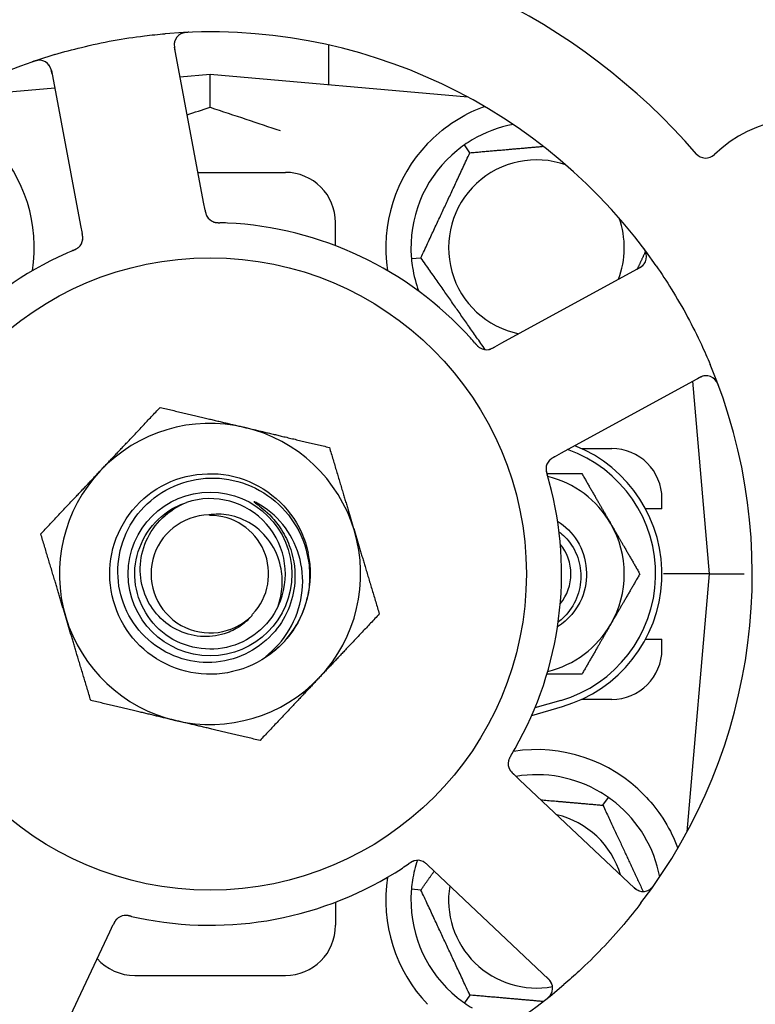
# Model space of a CAD drawing. Header units: inches. Extents: x 24 to 1128, y -69 to 748.
# Tile 52 of 256: x 115.74 to 117.57, y 243.56 to 246.01. Entities that reach past the tile are written whole.
import ezdxf

# ---------------------------------------------------------------- set-up
doc = ezdxf.new("R2010")
doc.units = ezdxf.units.IN
doc.header["$LTSCALE"] = 32
doc.header["$MEASUREMENT"] = 0
doc.layers.add('Dimension (ANSI)', color=7, linetype='Continuous', lineweight=25)
doc.layers.add('Visible (ANSI)', color=7, linetype='Continuous', lineweight=30)
doc.styles.add('Note Text (ANSI)', font='tahoma.ttf')
doc.dimstyles.new('SB Fraction-16 (ANSI)', dxfattribs={"dimscale": 32, "dimtxt": 0.125, "dimasz": 0.098425, "dimexe": 0.125, "dimexo": 0.0625, "dimgap": 0.031496, "dimtad": 0, "dimtih": 1, "dimtoh": 1, "dimdec": 4, "dimrnd": 1e-08, "dimzin": 0, "dimdsep": 46, "dimlunit": 5, "dimtxsty": 'Note Text (ANSI)', "dimcen": 0.09, "dimdle": 0.393701, "dimclrd": 256, "dimclre": 256, "dimclrt": 256, "dimadec": 0, "dimazin": 3, "dimtfac": 0.96, "dimtofl": 0, "dimtmove": 0, "dimatfit": 3, "dimfxl": 1, "dimfrac": 2, "dimtolj": 1, "dimtzin": 12, "dimlwd": -1, "dimlwe": -1, "dimarcsym": 0})

# ---------------------------------------------------------------- blocks, each defined once
blk = doc.blocks.new('*D15')
at = {"layer": 'Defpoints', "color": 0, "transparency": 16777216}
for p in [(159.2904, 460.4837), (67.9568, 170.772), (125.1654, 170.772)]:
    blk.add_point(p, dxfattribs=at)
at = {"layer": 'Dimension (ANSI)', "transparency": 16777216}
for p, q in [((157.2904, 460.4837), (63.9568, 460.4837)), ((67.9568, 457.3341), (67.9568, 323.1609)), ((67.9568, 173.9216), (67.9568, 316.0948)), ((123.1654, 170.772), (63.9568, 170.772))]:
    blk.add_line(p, q, dxfattribs=at)
for points in [[(67.4319, 457.3341), (68.4817, 457.3341), (67.9568, 460.4837)], [(67.4319, 173.9216), (68.4817, 173.9216), (67.9568, 170.772)]]:
    blk.add_solid(points, dxfattribs=at)
at = {"layer": 'Dimension (ANSI)', "transparency": 16777216, "insert": (55.7701, 322.153), "char_height": 4, "attachment_point": 1, "style": 'Note Text (ANSI)'}
blk.add_mtext('\\A1;289 11/16', dxfattribs=at)

msp = doc.modelspace()

# ---------------------------------------------------------------- linework, layer by layer
at = {"layer": 'Visible (ANSI)'}
for p, q in [((116.20001, 245.55967), (116.12716, 245.94587)), ((116.51111, 245.95158), (116.51111, 245.85214)), ((115.82106, 245.88812), (115.89391, 245.50193)), ((116.21611, 245.87795), (116.14121, 245.8714)), ((116.21611, 245.79648), (116.21611, 245.87795)), ((116.85809, 245.82178), (116.21611, 245.87795)), ((115.82936, 245.84412), (115.57412, 245.82178)), ((116.86303, 245.68317), (116.84937, 245.70269)), ((116.18595, 245.6342), (116.40361, 245.6342)), ((116.2037, 245.54015), (116.20001, 245.55967)), ((115.89391, 245.50193), (115.8976, 245.48237)), ((116.52861, 245.45149), (116.52861, 245.5092)), ((116.7173, 245.41947), (116.74103, 245.42154)), ((117.28658, 245.3974), (116.9418, 245.20877)), ((116.9418, 245.20877), (116.92434, 245.19922)), ((117.09131, 244.9355), (117.43609, 245.12413)), ((117.45986, 244.6342), (117.41787, 245.11416)), ((117.07388, 244.92596), (117.09131, 244.9355)), ((117.14056, 244.9467), (117.21611, 244.9467)), ((117.34111, 244.7967), (117.34111, 244.8217)), ((117.34111, 244.7967), (117.30027, 244.7967)), ((117.45986, 244.6342), (117.34528, 244.6342)), ((117.40369, 243.99222), (117.45986, 244.6342)), ((117.45986, 244.6342), (117.54585, 244.6342)), ((117.30027, 244.4717), (117.34111, 244.4717)), ((117.34111, 244.4467), (117.34111, 244.4717)), ((117.08923, 244.3192), (117.02496, 244.30045)), ((117.21611, 244.3217), (117.14056, 244.3217)), ((117.01704, 244.28187), (117.09361, 244.3042)), ((116.98681, 244.12158), (116.97233, 244.13523)), ((117.27275, 243.85196), (116.98681, 244.12158)), ((117.19419, 244.05817), (117.20785, 244.07769)), ((117.40398, 243.99545), (117.40544, 243.99545)), ((116.75865, 243.90857), (116.77311, 243.89494)), ((116.77311, 243.89494), (117.05905, 243.62532)), ((116.74103, 243.84686), (116.7173, 243.84894)), ((116.52861, 243.81691), (116.52861, 243.7592)), ((115.96673, 243.74281), (115.97524, 243.7608)), ((115.79868, 243.38755), (115.96673, 243.74281)), ((116.02861, 243.6342), (116.40361, 243.6342)), ((116.86303, 243.58523), (116.84937, 243.56572))]:
    msp.add_line(p, q, dxfattribs=at)
for radius in [0.7875, 0.20385]:
    msp.add_circle((116.21611, 244.6342), radius, dxfattribs=at)
for centre, radius, start, end in [((116.21611, 244.6342), 1.6, 40.81714, 88.5497), ((116.21611, 244.6342), 1.35, 34.62287, 94.74397), ((116.15786, 245.95166), 0.03125, 92.53135, 190.68342), ((116.21611, 244.6342), 1.35, 106.62287, 166.74397), ((115.79035, 245.88233), 0.03125, 10.68342, 108.83549), ((117.69653, 245.44415), 0.325, 283.56477, 133.80207), ((117.02861, 245.4467), 0.3125, 100.71622, 120.84193), ((115.40361, 245.4467), 0.375, 351.21293, 43.75453), ((117.02861, 245.4467), 0.375, 136.24547, 188.78707), ((117.02861, 245.4467), 0.3125, 129.15807, 180.84193), ((117.02861, 245.4467), 0.21875, 70.34111, 258.47873), ((117.44994, 245.70127), 0.03125, 220.85452, 313.80207), ((116.40361, 245.5092), 0.125, 0, 90), ((116.23548, 245.54024), 0.03125, 208.67765, 250.13682), ((117.02861, 245.4467), 0.21875, 338.88811, 19.65889), ((116.21611, 244.6342), 0.875, 42.19111, 87.17573), ((115.86796, 245.47091), 0.03125, 311.46904, 353.46837), ((117.27158, 245.42482), 0.03125, 298.68342, 36.83549), ((116.21611, 244.6342), 0.875, 114.19111, 159.17573), ((117.02861, 245.4467), 0.3125, 189.15807, 200.27972), ((116.90428, 245.22387), 0.03125, 239.46904, 281.46837), ((116.21611, 244.6342), 1.35, 322.62287, 22.74397), ((117.45109, 245.09671), 0.03125, 20.53135, 118.68342), ((116.21611, 244.6342), 0.375, 76.68342, 136.68342), ((116.21611, 244.6342), 0.375, 16.68342, 76.68342), ((116.99736, 244.6342), 0.34375, 286.2602, 68.3076), ((116.99736, 244.6342), 0.32812, 286.2602, 70.60541), ((117.21611, 244.8217), 0.125, 0, 90), ((117.08379, 244.89576), 0.03125, 136.67765, 178.13682), ((116.21611, 244.6342), 0.375, 136.68342, 196.68342), ((116.99736, 244.6342), 0.25, 30, 76.26096), ((116.21611, 244.6342), 0.875, 330.19111, 15.17573), ((116.21611, 244.6342), 0.1875, 334.71096, 108.15663), ((116.21611, 244.6342), 0.14696, 91.25861, 315.29572), ((116.21611, 244.6342), 0.14583, 316.55117, 90.00317), ((116.99736, 244.6342), 0.25, 330, 30), ((116.21611, 244.6342), 0.375, 316.68342, 16.68342), ((116.99736, 244.6342), 0.11727, 320.56429, 39.43571), ((116.21611, 244.6342), 0.25, 319.96044, 12.10596), ((116.21611, 244.6342), 0.375, 196.68342, 256.68342), ((116.99736, 244.6342), 0.25, 283.73904, 330), ((116.21611, 244.6342), 0.25, 316.19222, 319.96044), ((117.21611, 244.4467), 0.125, 270, 0), ((116.21611, 244.6342), 0.375, 256.68342, 316.68342), ((117.02861, 243.8217), 0.375, 44.27762, 98.78707), ((116.98957, 244.16192), 0.03125, 167.46904, 209.46837), ((117.02861, 243.8217), 0.3125, 59.15807, 99.35248), ((117.02861, 243.8217), 0.3125, 10.71622, 50.84193), ((117.02861, 243.8217), 0.21875, 16.71618, 76.65066), ((117.02861, 243.8217), 0.3125, 161.46237, 170.84193), ((116.733, 243.88981), 0.03125, 64.67765, 106.13682), ((116.21611, 244.6342), 0.875, 258.19111, 303.17573), ((117.02861, 243.8217), 0.375, 171.21293, 223.75453), ((117.02861, 243.8217), 0.21875, 170.57954, 280.53406), ((117.29419, 243.8747), 0.03125, 226.68342, 324.83549), ((117.02861, 243.8217), 0.3125, 179.15807, 230.84193), ((116.00596, 243.75265), 0.03125, 95.46904, 137.46837), ((116.40361, 243.7592), 0.125, 270, 0), ((117.44389, 243.47653), 0.325, 211.56477, 61.80207), ((116.02861, 243.7592), 0.125, 221.64189, 270), ((117.03761, 243.60259), 0.03125, 308.53135, 46.68342), ((116.21611, 244.6342), 1.35, 250.62287, 310.74397)]:
    msp.add_arc(centre, radius, start, end, dxfattribs=at)
for points, knots in [([(115.82991, 245.92778), (115.85188, 245.93434), (115.87388, 245.9403), (115.92195, 245.95204), (115.94837, 245.95766), (116.00095, 245.96721), (116.02678, 245.97111), (116.06986, 245.97637), (116.08712, 245.97814), (116.10446, 245.97958)], [-0.73118965, -0.73118965, -0.73118965, -0.73118965, -0.55244576, -0.55244576, -0.34137939, -0.34137939, -0.13566771, -0.13566771, 0, 0, 0, 0]), ([(116.16355, 245.98318), (116.16292, 245.98315), (116.1623, 245.98313), (116.16062, 245.98305), (116.15955, 245.98299), (116.15756, 245.98283), (116.15664, 245.98275), (116.15429, 245.98247), (116.15283, 245.98225), (116.15033, 245.98176), (116.14923, 245.98149), (116.14737, 245.98096), (116.14659, 245.9807), (116.14503, 245.98012), (116.1443, 245.9798), (116.14349, 245.97941), (116.14332, 245.97932), (116.14318, 245.97925)], [0, 0, 0, 0, 0.005149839, 0.005149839, 0.013554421, 0.013554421, 0.020527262, 0.020527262, 0.031641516, 0.031641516, 0.041623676, 0.041623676, 0.051235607, 0.051235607, 0.06373445, 0.06373445, 0.067355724, 0.067355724, 0.067355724, 0.067355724]), ([(116.12816, 245.96138), (116.12808, 245.9611), (116.12797, 245.96075), (116.12752, 245.95901), (116.12719, 245.95729), (116.1269, 245.95413), (116.12686, 245.95261), (116.127, 245.94874), (116.12724, 245.9463), (116.12778, 245.94278), (116.12795, 245.94175), (116.12831, 245.93977), (116.12849, 245.93883), (116.12866, 245.93789)], [0.058736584, 0.058736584, 0.058736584, 0.058736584, 0.064782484, 0.064782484, 0.086145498, 0.086145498, 0.103238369, 0.103238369, 0.123434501, 0.123434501, 0.131598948, 0.131598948, 0.13893919, 0.13893919, 0.13893919, 0.13893919]), ([(115.79412, 245.91335), (115.79384, 245.91338), (115.79348, 245.91341), (115.79228, 245.91349), (115.79135, 245.91351), (115.78925, 245.91344), (115.78799, 245.91333), (115.78582, 245.913), (115.78513, 245.91288), (115.7834, 245.91253), (115.78233, 245.91228), (115.78007, 245.9117), (115.77886, 245.91135), (115.77698, 245.91076), (115.77628, 245.91053), (115.7749, 245.91007), (115.77423, 245.90984), (115.77355, 245.9096)], [0.051298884, 0.051298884, 0.051298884, 0.051298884, 0.057269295, 0.057269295, 0.069785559, 0.069785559, 0.08363266, 0.08363266, 0.08945843, 0.08945843, 0.097820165, 0.097820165, 0.107290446, 0.107290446, 0.113094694, 0.113094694, 0.118968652, 0.118968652, 0.118968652, 0.118968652]), ([(115.82256, 245.88016), (115.82238, 245.88108), (115.82221, 245.88202), (115.82149, 245.88563), (115.82088, 245.88829), (115.81958, 245.89265), (115.8189, 245.89447), (115.81758, 245.89739), (115.81689, 245.89866), (115.81567, 245.90058), (115.81518, 245.90128), (115.81463, 245.902), (115.81451, 245.90214), (115.81441, 245.90227)], [0, 0, 0, 0, 0.007248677, 0.007248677, 0.028564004, 0.028564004, 0.047482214, 0.047482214, 0.065361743, 0.065361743, 0.076705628, 0.076705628, 0.079955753, 0.079955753, 0.079955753, 0.079955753]), ([(116.75774, 245.70604), (116.77558, 245.72467), (116.79616, 245.7421), (116.8391, 245.77135), (116.86148, 245.78311), (116.88725, 245.79409), (116.89322, 245.79642), (116.89919, 245.7986)], [0.51551539, 0.51551539, 0.51551539, 0.51551539, 0.71204276, 0.71204276, 0.91166133, 0.91166133, 0.96773016, 0.96773016, 0.96773016, 0.96773016]), ([(116.2037, 245.54014), (116.2038, 245.53963), (116.20389, 245.5391), (116.20409, 245.53809), (116.20418, 245.53759), (116.2044, 245.53648), (116.20453, 245.53586), (116.20499, 245.53368), (116.20534, 245.5323), (116.20596, 245.53015), (116.20628, 245.52922), (116.20693, 245.52759), (116.20724, 245.52688), (116.2078, 245.52574), (116.20807, 245.52524), (116.20822, 245.52495), (116.20825, 245.52492), (116.20825, 245.52492), (116.20825, 245.52492), (116.20825, 245.52492)], [0, 0, 0, 0, 0.004355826, 0.004355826, 0.008687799, 0.008687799, 0.014307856, 0.014307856, 0.029588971, 0.029588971, 0.043844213, 0.043844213, 0.054171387, 0.054171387, 0.06195455, 0.06195455, 0.063871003, 0.063871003, 0.063878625, 0.063878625, 0.063878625, 0.063878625]), ([(116.20371, 245.5401), (116.20376, 245.53981), (116.20382, 245.53952), (116.20412, 245.53791), (116.20438, 245.53656), (116.205, 245.53376), (116.20538, 245.53228), (116.20616, 245.5297), (116.20658, 245.52855), (116.20745, 245.52645), (116.20795, 245.52548), (116.20839, 245.52467), (116.20845, 245.52456), (116.20851, 245.52446)], [0, 0, 0, 0, 0.002309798, 0.002309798, 0.012623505, 0.012623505, 0.02433842, 0.02433842, 0.035397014, 0.035397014, 0.047442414, 0.047442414, 0.049661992, 0.049661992, 0.049661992, 0.049661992]), ([(116.22415, 245.51112), (116.22437, 245.51104), (116.22466, 245.51093), (116.22549, 245.51065), (116.2261, 245.51047), (116.2274, 245.51013), (116.22809, 245.50997), (116.22948, 245.50971), (116.23016, 245.5096), (116.23182, 245.50937), (116.23285, 245.50926), (116.23437, 245.50914), (116.23482, 245.50911), (116.23648, 245.509), (116.23773, 245.50895), (116.23934, 245.5089), (116.23974, 245.50888), (116.24032, 245.50887), (116.2405, 245.50886), (116.24067, 245.50886)], [0.044252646, 0.044252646, 0.044252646, 0.044252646, 0.05067159, 0.05067159, 0.061250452, 0.061250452, 0.07105005, 0.07105005, 0.078610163, 0.078610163, 0.087196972, 0.087196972, 0.090753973, 0.090753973, 0.100050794, 0.100050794, 0.103147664, 0.103147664, 0.104517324, 0.104517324, 0.104517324, 0.104517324]), ([(116.2245, 245.51098), (116.2245, 245.51098), (116.22453, 245.51097), (116.22466, 245.51092), (116.22479, 245.51088), (116.22522, 245.51073), (116.22556, 245.51062), (116.22674, 245.51026), (116.22765, 245.51003), (116.22961, 245.50964), (116.23065, 245.50948), (116.23308, 245.5092), (116.23453, 245.50909), (116.23735, 245.50895), (116.23874, 245.50891), (116.24029, 245.50887), (116.24048, 245.50886), (116.24067, 245.50886)], [0.030853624, 0.030853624, 0.030853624, 0.030853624, 0.032941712, 0.032941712, 0.036385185, 0.036385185, 0.042347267, 0.042347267, 0.055267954, 0.055267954, 0.065838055, 0.065838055, 0.077516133, 0.077516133, 0.087897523, 0.087897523, 0.089364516, 0.089364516, 0.089364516, 0.089364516]), ([(115.89884, 245.46609), (115.89885, 245.46618), (115.89887, 245.46628), (115.89891, 245.46658), (115.89893, 245.4668), (115.89904, 245.4678), (115.89911, 245.46874), (115.89914, 245.471), (115.89908, 245.47243), (115.89879, 245.47534), (115.89858, 245.47684), (115.89822, 245.47899), (115.8981, 245.47967), (115.89792, 245.48067), (115.89786, 245.48101), (115.89773, 245.48168), (115.89767, 245.482), (115.89761, 245.48233)], [0.038929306, 0.038929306, 0.038929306, 0.038929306, 0.040726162, 0.040726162, 0.043941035, 0.043941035, 0.054249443, 0.054249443, 0.066768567, 0.066768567, 0.078206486, 0.078206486, 0.083402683, 0.083402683, 0.086046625, 0.086046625, 0.088630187, 0.088630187, 0.088630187, 0.088630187]), ([(115.89896, 245.46689), (115.89896, 245.46689), (115.89896, 245.4669), (115.89896, 245.46697), (115.89899, 245.46719), (115.89907, 245.46788), (115.89911, 245.46842), (115.89917, 245.46964), (115.89918, 245.4703), (115.89917, 245.47116), (115.89916, 245.47137), (115.89909, 245.47296), (115.89891, 245.47478), (115.89845, 245.4777), (115.89831, 245.47856), (115.89806, 245.47992), (115.89797, 245.48039), (115.8978, 245.48134), (115.8977, 245.48184), (115.89761, 245.48233)], [0.028019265, 0.028019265, 0.028019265, 0.028019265, 0.028672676, 0.028672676, 0.033062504, 0.033062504, 0.040781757, 0.040781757, 0.051074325, 0.051074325, 0.054504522, 0.054504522, 0.075062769, 0.075062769, 0.083066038, 0.083066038, 0.087153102, 0.087153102, 0.091266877, 0.091266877, 0.091266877, 0.091266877]), ([(115.87451, 245.43977), (115.87407, 245.43958), (115.8736, 245.43938), (115.87309, 245.43916), (115.86859, 245.43724), (115.86246, 245.43457), (115.85755, 245.43236)], [0.48080563, 0.48080563, 0.48080563, 0.48080563, 0.5329828, 0.5329828, 0.5329828, 1, 1, 1, 1]), ([(115.87454, 245.43978), (115.87482, 245.4399), (115.87509, 245.44001), (115.87584, 245.44033), (115.87631, 245.44053), (115.87776, 245.44116), (115.87876, 245.44161), (115.88082, 245.44258), (115.8819, 245.44312), (115.88398, 245.44423), (115.88494, 245.44481), (115.88679, 245.44602), (115.88759, 245.44662), (115.88855, 245.44741), (115.88881, 245.44763), (115.889, 245.4478)], [0.001596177, 0.001596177, 0.001596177, 0.001596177, 0.00393777, 0.00393777, 0.007842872, 0.007842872, 0.016055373, 0.016055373, 0.025513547, 0.025513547, 0.037191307, 0.037191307, 0.054193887, 0.054193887, 0.061558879, 0.061558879, 0.061558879, 0.061558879]), ([(115.87454, 245.43978), (115.87504, 245.43999), (115.87555, 245.44021), (115.87655, 245.44063), (115.87705, 245.44085), (115.87871, 245.44157), (115.87988, 245.4421), (115.88174, 245.44301), (115.8825, 245.4434), (115.8842, 245.44433), (115.88507, 245.44485), (115.88657, 245.44585), (115.88723, 245.44633), (115.88823, 245.44713), (115.88864, 245.44748), (115.88888, 245.44769), (115.88891, 245.44772), (115.88892, 245.44773), (115.88892, 245.44773), (115.88892, 245.44773)], [0, 0, 0, 0, 0.004180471, 0.004180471, 0.008305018, 0.008305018, 0.018114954, 0.018114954, 0.025612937, 0.025612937, 0.036850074, 0.036850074, 0.047489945, 0.047489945, 0.056089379, 0.056089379, 0.058286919, 0.058286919, 0.058652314, 0.058652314, 0.058652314, 0.058652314]), ([(117.30225, 245.43081), (117.30219, 245.43109), (117.30211, 245.43144), (117.30182, 245.43261), (117.30155, 245.4335), (117.30083, 245.43547), (117.30033, 245.43664), (117.29935, 245.4386), (117.29902, 245.43922), (117.29816, 245.44076), (117.29759, 245.4417), (117.29634, 245.44367), (117.29563, 245.44471), (117.29449, 245.44632), (117.29406, 245.44691), (117.29319, 245.44808), (117.29276, 245.44864), (117.29233, 245.44922)], [0.051298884, 0.051298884, 0.051298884, 0.051298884, 0.057269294, 0.057269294, 0.069785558, 0.069785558, 0.083632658, 0.083632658, 0.089458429, 0.089458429, 0.097820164, 0.097820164, 0.107290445, 0.107290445, 0.113094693, 0.113094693, 0.118968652, 0.118968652, 0.118968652, 0.118968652]), ([(117.27947, 245.39351), (117.2803, 245.39396), (117.28113, 245.39442), (117.28435, 245.39622), (117.28668, 245.39762), (117.29043, 245.40021), (117.29195, 245.40142), (117.29432, 245.40357), (117.29531, 245.40462), (117.29677, 245.40637), (117.29728, 245.40706), (117.29779, 245.4078), (117.29789, 245.40796), (117.29799, 245.4081)], [0, 0, 0, 0, 0.007248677, 0.007248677, 0.028564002, 0.028564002, 0.047482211, 0.047482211, 0.06536174, 0.06536174, 0.076705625, 0.076705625, 0.079955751, 0.079955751, 0.079955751, 0.079955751]), ([(117.32704, 245.40123), (117.34006, 245.38237), (117.35253, 245.36329), (117.37861, 245.32109), (117.39218, 245.2976), (117.41718, 245.25111), (117.42857, 245.22841), (117.44688, 245.18921), (117.45416, 245.17277), (117.46113, 245.15613)], [-0.73117437, -0.73117437, -0.73117437, -0.73117437, -0.55243049, -0.55243049, -0.34047291, -0.34047291, -0.14064238, -0.14064238, 0, 0, 0, 0]), ([(116.87668, 245.20802), (116.87637, 245.20838), (116.87604, 245.20876), (116.87568, 245.20918), (116.87246, 245.21287), (116.86802, 245.21787), (116.8644, 245.22186)], [0.48080563, 0.48080563, 0.48080563, 0.48080563, 0.5329828, 0.5329828, 0.5329828, 1, 1, 1, 1]), ([(116.87671, 245.20799), (116.87691, 245.20776), (116.8771, 245.20754), (116.87763, 245.20693), (116.87797, 245.20654), (116.87902, 245.20535), (116.87975, 245.20454), (116.88131, 245.20288), (116.88215, 245.20203), (116.88386, 245.20039), (116.88471, 245.19966), (116.88643, 245.19826), (116.88725, 245.19769), (116.88829, 245.19702), (116.88859, 245.19685), (116.88881, 245.19672)], [0.001596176, 0.001596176, 0.001596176, 0.001596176, 0.003937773, 0.003937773, 0.007842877, 0.007842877, 0.016055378, 0.016055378, 0.025513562, 0.025513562, 0.037191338, 0.037191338, 0.0541939, 0.0541939, 0.061558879, 0.061558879, 0.061558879, 0.061558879]), ([(116.87671, 245.20799), (116.87707, 245.20758), (116.87743, 245.20716), (116.87814, 245.20634), (116.8785, 245.20593), (116.87971, 245.20457), (116.88056, 245.20363), (116.882, 245.20214), (116.88261, 245.20154), (116.88402, 245.2002), (116.88479, 245.19954), (116.8862, 245.19842), (116.88686, 245.19795), (116.88793, 245.19724), (116.88839, 245.19696), (116.88866, 245.1968), (116.8887, 245.19678), (116.88871, 245.19677), (116.88871, 245.19677), (116.88871, 245.19677)], [0, 0, 0, 0, 0.004180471, 0.004180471, 0.008305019, 0.008305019, 0.018114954, 0.018114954, 0.025612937, 0.025612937, 0.036850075, 0.036850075, 0.047489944, 0.047489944, 0.05608938, 0.05608938, 0.05828692, 0.05828692, 0.058652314, 0.058652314, 0.058652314, 0.058652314]), ([(116.90924, 245.19301), (116.90933, 245.19303), (116.90943, 245.19304), (116.90973, 245.1931), (116.90995, 245.19314), (116.91093, 245.19335), (116.91184, 245.19358), (116.91401, 245.19425), (116.91535, 245.19475), (116.91803, 245.19591), (116.91938, 245.19658), (116.92132, 245.19758), (116.92192, 245.1979), (116.92283, 245.19839), (116.92313, 245.19856), (116.92372, 245.19888), (116.92401, 245.19904), (116.92431, 245.1992)], [0.038929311, 0.038929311, 0.038929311, 0.038929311, 0.040726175, 0.040726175, 0.043941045, 0.043941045, 0.054249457, 0.054249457, 0.066768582, 0.066768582, 0.078206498, 0.078206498, 0.083402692, 0.083402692, 0.086046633, 0.086046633, 0.088630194, 0.088630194, 0.088630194, 0.088630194]), ([(116.91004, 245.19315), (116.91004, 245.19315), (116.91004, 245.19315), (116.91011, 245.19316), (116.91034, 245.1932), (116.91101, 245.19335), (116.91154, 245.19347), (116.91272, 245.19379), (116.91335, 245.19399), (116.91416, 245.19427), (116.91436, 245.19434), (116.91586, 245.19489), (116.91753, 245.19563), (116.92016, 245.19696), (116.92093, 245.19737), (116.92215, 245.19802), (116.92257, 245.19825), (116.92342, 245.19872), (116.92387, 245.19896), (116.92431, 245.1992)], [0.028019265, 0.028019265, 0.028019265, 0.028019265, 0.028672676, 0.028672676, 0.033062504, 0.033062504, 0.040781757, 0.040781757, 0.051074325, 0.051074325, 0.054504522, 0.054504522, 0.07506277, 0.07506277, 0.083066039, 0.083066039, 0.087153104, 0.087153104, 0.091266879, 0.091266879, 0.091266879, 0.091266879]), ([(117.45116, 245.12796), (117.45086, 245.12796), (117.45049, 245.12795), (117.4487, 245.12785), (117.44696, 245.12762), (117.44387, 245.12692), (117.44241, 245.1265), (117.43877, 245.12517), (117.43653, 245.12418), (117.43335, 245.12258), (117.43242, 245.1221), (117.43065, 245.12115), (117.42981, 245.12069), (117.42897, 245.12023)], [0.058736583, 0.058736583, 0.058736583, 0.058736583, 0.064782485, 0.064782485, 0.086145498, 0.086145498, 0.103238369, 0.103238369, 0.1234345, 0.1234345, 0.131598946, 0.131598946, 0.138939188, 0.138939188, 0.138939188, 0.138939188]), ([(117.48282, 245.10105), (117.4826, 245.10164), (117.48239, 245.10222), (117.4818, 245.10379), (117.48141, 245.10479), (117.48064, 245.10663), (117.48027, 245.10748), (117.47928, 245.10964), (117.47862, 245.11095), (117.47738, 245.11318), (117.47679, 245.11414), (117.47572, 245.11574), (117.47522, 245.11641), (117.47419, 245.11771), (117.47366, 245.11831), (117.47303, 245.11896), (117.4729, 245.11909), (117.47279, 245.11921)], [0, 0, 0, 0, 0.005149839, 0.005149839, 0.013554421, 0.013554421, 0.020527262, 0.020527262, 0.031641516, 0.031641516, 0.041623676, 0.041623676, 0.051235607, 0.051235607, 0.06373445, 0.06373445, 0.067355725, 0.067355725, 0.067355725, 0.067355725]), ([(117.07384, 244.92594), (117.07358, 244.92579), (117.07332, 244.92565), (117.07188, 244.92486), (117.07068, 244.9242), (117.0682, 244.92274), (117.06692, 244.92193), (117.0647, 244.92038), (117.06374, 244.91963), (117.06202, 244.91815), (117.06124, 244.91738), (117.06061, 244.91671), (117.06052, 244.91662), (117.06044, 244.91653)], [0, 0, 0, 0, 0.002309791, 0.002309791, 0.012623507, 0.012623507, 0.024338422, 0.024338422, 0.035397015, 0.035397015, 0.047442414, 0.047442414, 0.049661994, 0.049661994, 0.049661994, 0.049661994]), ([(117.07388, 244.92596), (117.07341, 244.9257), (117.07295, 244.92545), (117.07204, 244.92495), (117.0716, 244.92471), (117.07061, 244.92415), (117.07006, 244.92384), (117.06813, 244.92273), (117.06692, 244.92197), (117.06507, 244.92071), (117.06429, 244.92013), (117.06293, 244.91901), (117.06236, 244.91849), (117.06144, 244.91761), (117.06105, 244.9172), (117.06083, 244.91696), (117.0608, 244.91693), (117.0608, 244.91693), (117.0608, 244.91693), (117.0608, 244.91693)], [0, 0, 0, 0, 0.004355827, 0.004355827, 0.008687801, 0.008687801, 0.014307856, 0.014307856, 0.029588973, 0.029588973, 0.043844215, 0.043844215, 0.054171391, 0.054171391, 0.061954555, 0.061954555, 0.063871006, 0.063871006, 0.063878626, 0.063878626, 0.063878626, 0.063878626]), ([(116.39653, 244.46114), (116.34793, 244.41048), (116.27722, 244.38182), (116.20706, 244.38437), (116.13693, 244.3869), (116.06849, 244.42058), (116.02369, 244.47459), (115.9789, 244.52859), (115.95845, 244.60205), (115.9689, 244.67142), (115.97958, 244.74241), (116.02251, 244.8079), (116.08334, 244.84603), (116.14354, 244.88376), (116.22022, 244.89407), (116.28825, 244.87357), (116.3562, 244.85309), (116.41437, 244.80222), (116.44372, 244.7376), (116.45114, 244.72128), (116.45668, 244.70415), (116.46036, 244.68662)], [5.2445607, 5.2445607, 5.2445607, 5.2445607, 6.086966, 6.086966, 6.086966, 6.9291128, 6.9291128, 6.9291128, 7.7710085, 7.7710085, 7.7710085, 8.6324711, 8.6324711, 8.6324711, 9.4850832, 9.4850832, 9.4850832, 10.3367446, 10.3367446, 10.3367446, 10.5518672, 10.5518672, 10.5518672, 10.5518672]), ([(116.42735, 244.62142), (116.42657, 244.59793), (116.42189, 244.57474), (116.40509, 244.53063), (116.39302, 244.51003), (116.35978, 244.47015), (116.33764, 244.45225), (116.28751, 244.42574), (116.25995, 244.4175), (116.20292, 244.41196), (116.17399, 244.41483), (116.11857, 244.43153), (116.09263, 244.44531), (116.04725, 244.48219), (116.0283, 244.50501), (116.00004, 244.55688), (115.99109, 244.58547), (115.98457, 244.64478), (115.98718, 244.67492), (116.00384, 244.73282), (116.01784, 244.75999), (116.0556, 244.80768), (116.07909, 244.82769), (116.13266, 244.85776), (116.16227, 244.86744), (116.22382, 244.87499), (116.25519, 244.87268), (116.31557, 244.85613), (116.34398, 244.84195), (116.39402, 244.80335), (116.41511, 244.77922), (116.44704, 244.724), (116.45748, 244.69338), (116.46178, 244.66163)], [-3.5801326, -3.5801326, -3.5801326, -3.5801326, -3.4004535, -3.4004535, -3.2191752, -3.2191752, -3.0035583, -3.0035583, -2.7857358, -2.7857358, -2.5657084, -2.5657084, -2.3434763, -2.3434763, -2.1190401, -2.1190401, -1.8924003, -1.8924003, -1.6635571, -1.6635571, -1.4325112, -1.4325112, -1.1992628, -1.1992628, -0.9638125, -0.9638125, -0.7261606, -0.7261606, -0.4863077, -0.4863077, -0.244254, -0.244254, 0, 0, 0, 0]), ([(117.05257, 244.89716), (117.05257, 244.89716), (117.05257, 244.89713), (117.05257, 244.89699), (117.05256, 244.89685), (117.05255, 244.8964), (117.05255, 244.89604), (117.05257, 244.89481), (117.05263, 244.89387), (117.05288, 244.89188), (117.05304, 244.89085), (117.05353, 244.88845), (117.05387, 244.88704), (117.05461, 244.88431), (117.055, 244.88298), (117.05544, 244.88149), (117.05549, 244.88131), (117.05555, 244.88112)], [0.030853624, 0.030853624, 0.030853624, 0.030853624, 0.032941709, 0.032941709, 0.03638518, 0.03638518, 0.042347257, 0.042347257, 0.055267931, 0.055267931, 0.065838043, 0.065838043, 0.077516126, 0.077516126, 0.087897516, 0.087897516, 0.089364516, 0.089364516, 0.089364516, 0.089364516]), ([(117.05259, 244.89753), (117.05258, 244.8973), (117.05257, 244.897), (117.05256, 244.89612), (117.05258, 244.89548), (117.05265, 244.89414), (117.05272, 244.89343), (117.0529, 244.89203), (117.053, 244.89135), (117.0533, 244.8897), (117.05351, 244.88869), (117.05387, 244.88721), (117.05398, 244.88676), (117.05439, 244.88515), (117.05472, 244.88395), (117.05517, 244.8824), (117.05528, 244.88201), (117.05545, 244.88146), (117.0555, 244.88129), (117.05555, 244.88112)], [0.044252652, 0.044252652, 0.044252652, 0.044252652, 0.050671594, 0.050671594, 0.061250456, 0.061250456, 0.071050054, 0.071050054, 0.078610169, 0.078610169, 0.087196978, 0.087196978, 0.090753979, 0.090753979, 0.100050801, 0.100050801, 0.10314767, 0.10314767, 0.10451733, 0.10451733, 0.10451733, 0.10451733]), ([(116.38564, 244.5541), (116.36141, 244.50282), (116.3127, 244.46378), (116.25737, 244.4513), (116.20204, 244.43882), (116.14129, 244.45316), (116.09739, 244.48907), (116.05358, 244.52491), (116.02749, 244.58145), (116.02865, 244.63804), (116.02981, 244.69473), (116.0583, 244.75025), (116.10368, 244.78425), (116.11999, 244.79648), (116.13836, 244.80582), (116.15774, 244.8121)], [5.153766, 5.153766, 5.153766, 5.153766, 6.061332, 6.061332, 6.061332, 6.968806, 6.968806, 6.968806, 7.8744508, 7.8744508, 7.8744508, 8.7817425, 8.7817425, 8.7817425, 9.107885, 9.107885, 9.107885, 9.107885]), ([(116.32056, 244.53082), (116.31276, 244.52164), (116.30385, 244.51345), (116.28318, 244.49861), (116.27129, 244.4923), (116.23986, 244.4806), (116.21977, 244.47738), (116.17891, 244.47877), (116.15855, 244.48357), (116.12026, 244.50086), (116.10279, 244.51338), (116.07318, 244.54476), (116.06148, 244.56347), (116.04563, 244.60482), (116.04182, 244.62713), (116.04291, 244.67254), (116.048, 244.69518), (116.06673, 244.7378), (116.08038, 244.75727), (116.11473, 244.79036), (116.13524, 244.80349), (116.15768, 244.81237)], [-1.5503297, -1.5503297, -1.5503297, -1.5503297, -1.4577971, -1.4577971, -1.3550285, -1.3550285, -1.200467, -1.200467, -1.0416694, -1.0416694, -0.8786368, -0.8786368, -0.7113708, -0.7113708, -0.5398726, -0.5398726, -0.3641439, -0.3641439, -0.1841858, -0.1841858, 0, 0, 0, 0]), ([(116.33298, 244.81062), (116.33151, 244.81142), (116.32985, 244.81228), (116.32774, 244.81325), (116.32676, 244.81367), (116.32595, 244.81391), (116.32579, 244.81395), (116.32561, 244.81397), (116.32556, 244.81397), (116.32549, 244.81396), (116.32547, 244.81395), (116.32544, 244.81393), (116.32543, 244.81392), (116.32541, 244.81389), (116.32541, 244.81388), (116.32541, 244.81384), (116.32542, 244.81381), (116.32545, 244.81374), (116.32548, 244.81369), (116.32562, 244.8135), (116.32581, 244.81331), (116.32677, 244.81245), (116.32805, 244.81149), (116.33584, 244.80575), (116.34952, 244.79626), (116.36455, 244.78106)], [-0.32002064, -0.32002064, -0.32002064, -0.32002064, -0.25037654, -0.25037654, -0.22022079, -0.22022079, -0.21319305, -0.21319305, -0.21059304, -0.21059304, -0.20923641, -0.20923641, -0.20821255, -0.20821255, -0.20712521, -0.20712521, -0.2055378, -0.2055378, -0.20262718, -0.20262718, -0.19315319, -0.19315319, -0.1629071, -0.1629071, 0, 0, 0, 0]), ([(116.36165, 244.43439), (116.385, 244.45422), (116.40444, 244.47822), (116.43335, 244.53243), (116.44247, 244.56218), (116.44849, 244.62259), (116.44569, 244.65262), (116.42879, 244.70899), (116.4152, 244.73486), (116.37929, 244.7791), (116.35759, 244.79724), (116.33298, 244.81062)], [-1.1317323, -1.1317323, -1.1317323, -1.1317323, -0.8984595, -0.8984595, -0.6634575, -0.6634575, -0.435379, -0.435379, -0.2142259, -0.2142259, 0, 0, 0, 0]), ([(116.38564, 244.5541), (116.39112, 244.56983), (116.39447, 244.58622), (116.39662, 244.6196), (116.39535, 244.63643), (116.38686, 244.67478), (116.37782, 244.69558), (116.35268, 244.7316), (116.33712, 244.74668), (116.30181, 244.76929), (116.28262, 244.77692), (116.24607, 244.78349), (116.2293, 244.78372), (116.21288, 244.78112)], [-0.89666376, -0.89666376, -0.89666376, -0.89666376, -0.7697294, -0.7697294, -0.64162523, -0.64162523, -0.47009117, -0.47009117, -0.30597672, -0.30597672, -0.14928046, -0.14928046, -0.02134877, -0.02134877, -0.02134877, -0.02134877]), ([(116.36455, 244.78106), (116.37436, 244.77115), (116.38318, 244.76038), (116.40005, 244.73521), (116.40759, 244.72063), (116.42357, 244.67854), (116.42829, 244.65005), (116.42735, 244.62142)], [-0.44935864, -0.44935864, -0.44935864, -0.44935864, -0.34320731, -0.34320731, -0.21838639, -0.21838639, 0, 0, 0, 0]), ([(117.08094, 244.76583), (117.10073, 244.75329), (117.1178, 244.73646), (117.13016, 244.71653), (117.15635, 244.67428), (117.16064, 244.61923), (117.14131, 244.57343), (117.12904, 244.54437), (117.10747, 244.51953), (117.08093, 244.50252)], [6.8488771, 6.8488771, 6.8488771, 6.8488771, 7.2990044, 7.2990044, 7.2990044, 8.2534333, 8.2534333, 8.2534333, 8.8590861, 8.8590861, 8.8590861, 8.8590861]), ([(117.08476, 244.7394), (117.0899, 244.73549), (117.09476, 244.73121), (117.112, 244.71373), (117.12203, 244.6985), (117.13583, 244.66479), (117.13938, 244.6466), (117.13934, 244.60958), (117.13564, 244.59112), (117.12132, 244.55635), (117.11072, 244.54042), (117.09281, 244.52234), (117.08795, 244.51804), (117.08282, 244.51408)], [-1.06231766, -1.06231766, -1.06231766, -1.06231766, -1.01273267, -1.01273267, -0.87465824, -0.87465824, -0.73438222, -0.73438222, -0.59190522, -0.59190522, -0.44722789, -0.44722789, -0.39760805, -0.39760805, -0.39760805, -0.39760805]), ([(116.46178, 244.66163), (116.46415, 244.64417), (116.46459, 244.6265), (116.46164, 244.59111), (116.45819, 244.57349), (116.44331, 244.52601), (116.4279, 244.49773), (116.40751, 244.47337)], [-0.51193076, -0.51193076, -0.51193076, -0.51193076, -0.37804019, -0.37804019, -0.24204071, -0.24204071, 0, 0, 0, 0]), ([(116.39653, 244.46114), (116.38898, 244.45331), (116.38084, 244.44595), (116.36528, 244.43393), (116.35953, 244.43025), (116.35615, 244.42842), (116.35552, 244.42809), (116.35496, 244.42788), (116.35484, 244.42784), (116.3547, 244.42782), (116.35466, 244.42782), (116.35461, 244.42782), (116.35459, 244.42783), (116.35456, 244.42784), (116.35455, 244.42785), (116.35454, 244.42787), (116.35453, 244.42788), (116.35453, 244.42792), (116.35454, 244.42794), (116.35456, 244.42802), (116.35459, 244.42807), (116.35516, 244.42892), (116.35795, 244.43125), (116.36165, 244.43439)], [-0.28928031, -0.28928031, -0.28928031, -0.28928031, -0.16787143, -0.16787143, -0.06646306, -0.06646306, -0.04917499, -0.04917499, -0.04476579, -0.04476579, -0.04306859, -0.04306859, -0.04215282, -0.04215282, -0.04143605, -0.04143605, -0.040655, -0.040655, -0.03948059, -0.03948059, -0.0370912, -0.0370912, 0, 0, 0, 0]), ([(116.96597, 244.18328), (116.96622, 244.18368), (116.96648, 244.18412), (116.96676, 244.18459), (116.96928, 244.1888), (116.97266, 244.19457), (116.97534, 244.19923)], [0.48080563, 0.48080563, 0.48080563, 0.48080563, 0.5329828, 0.5329828, 0.5329828, 1, 1, 1, 1]), ([(116.96595, 244.18324), (116.9658, 244.18299), (116.96564, 244.18273), (116.96523, 244.18203), (116.96496, 244.1816), (116.96416, 244.18023), (116.96361, 244.17928), (116.96251, 244.17729), (116.96196, 244.17622), (116.96094, 244.17409), (116.9605, 244.17306), (116.9597, 244.171), (116.95941, 244.17004), (116.9591, 244.16884), (116.95902, 244.1685), (116.95897, 244.16825)], [0.001596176, 0.001596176, 0.001596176, 0.001596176, 0.00393777, 0.00393777, 0.007842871, 0.007842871, 0.016055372, 0.016055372, 0.025513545, 0.025513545, 0.037191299, 0.037191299, 0.054193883, 0.054193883, 0.061558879, 0.061558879, 0.061558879, 0.061558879]), ([(116.96595, 244.18324), (116.96567, 244.18277), (116.96539, 244.18231), (116.96483, 244.18137), (116.96455, 244.1809), (116.96363, 244.17934), (116.963, 244.17823), (116.96202, 244.1764), (116.96164, 244.17564), (116.9608, 244.17389), (116.96041, 244.17295), (116.95978, 244.17126), (116.95954, 244.17049), (116.95919, 244.16925), (116.95907, 244.16873), (116.959, 244.16842), (116.95899, 244.16838), (116.95899, 244.16836), (116.95899, 244.16836), (116.95899, 244.16836)], [0, 0, 0, 0, 0.004180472, 0.004180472, 0.008305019, 0.008305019, 0.018114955, 0.018114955, 0.025612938, 0.025612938, 0.036850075, 0.036850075, 0.047489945, 0.047489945, 0.056089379, 0.056089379, 0.05828692, 0.05828692, 0.058652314, 0.058652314, 0.058652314, 0.058652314]), ([(116.96176, 244.14768), (116.9618, 244.1476), (116.96185, 244.14751), (116.96199, 244.14724), (116.9621, 244.14704), (116.9626, 244.14617), (116.9631, 244.14538), (116.96441, 244.14353), (116.96529, 244.1424), (116.96723, 244.14022), (116.96828, 244.13913), (116.96984, 244.1376), (116.97033, 244.13712), (116.97107, 244.13642), (116.97132, 244.13618), (116.97182, 244.13571), (116.97206, 244.13549), (116.9723, 244.13526)], [0.038929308, 0.038929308, 0.038929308, 0.038929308, 0.040726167, 0.040726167, 0.043941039, 0.043941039, 0.054249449, 0.054249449, 0.066768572, 0.066768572, 0.07820649, 0.07820649, 0.083402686, 0.083402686, 0.086046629, 0.086046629, 0.08863019, 0.08863019, 0.08863019, 0.08863019]), ([(116.96213, 244.14696), (116.96213, 244.14696), (116.96214, 244.14695), (116.96217, 244.14689), (116.96228, 244.14669), (116.96262, 244.1461), (116.96291, 244.14563), (116.96357, 244.14461), (116.96396, 244.14407), (116.96447, 244.14338), (116.9646, 244.14321), (116.96559, 244.14197), (116.96681, 244.1406), (116.96889, 244.13851), (116.96952, 244.1379), (116.97051, 244.13695), (116.97086, 244.13662), (116.97157, 244.13595), (116.97194, 244.1356), (116.9723, 244.13526)], [0.028019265, 0.028019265, 0.028019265, 0.028019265, 0.028672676, 0.028672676, 0.033062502, 0.033062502, 0.040781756, 0.040781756, 0.051074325, 0.051074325, 0.054504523, 0.054504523, 0.075062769, 0.075062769, 0.083066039, 0.083066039, 0.087153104, 0.087153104, 0.091266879, 0.091266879, 0.091266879, 0.091266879]), ([(117.2971, 244.0835), (117.31186, 244.06836), (117.32578, 244.05141), (117.35255, 244.0124), (117.36445, 243.98999), (117.3755, 243.96426), (117.3778, 243.95855), (117.37994, 243.9528)], [0.55181372, 0.55181372, 0.55181372, 0.55181372, 0.71000954, 0.71000954, 0.90366002, 0.90366002, 0.95550669, 0.95550669, 0.95550669, 0.95550669]), ([(116.72504, 243.92003), (116.72481, 243.91997), (116.72453, 243.91989), (116.72368, 243.91962), (116.72308, 243.91941), (116.72183, 243.91892), (116.72118, 243.91865), (116.7199, 243.91804), (116.71928, 243.91773), (116.71781, 243.91694), (116.71691, 243.91642), (116.71561, 243.91563), (116.71523, 243.91539), (116.71382, 243.9145), (116.71278, 243.91381), (116.71145, 243.9129), (116.71111, 243.91268), (116.71064, 243.91235), (116.71049, 243.91225), (116.71035, 243.91215)], [0.044252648, 0.044252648, 0.044252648, 0.044252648, 0.050671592, 0.050671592, 0.061250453, 0.061250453, 0.071050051, 0.071050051, 0.078610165, 0.078610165, 0.087196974, 0.087196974, 0.090753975, 0.090753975, 0.100050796, 0.100050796, 0.103147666, 0.103147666, 0.104517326, 0.104517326, 0.104517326, 0.104517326]), ([(116.72468, 243.91994), (116.72468, 243.91994), (116.72465, 243.91993), (116.72451, 243.91989), (116.72438, 243.91985), (116.72395, 243.91972), (116.7236, 243.91961), (116.72244, 243.91921), (116.72157, 243.91886), (116.71975, 243.91802), (116.71882, 243.91754), (116.71669, 243.91633), (116.71545, 243.91557), (116.71309, 243.91403), (116.71194, 243.91324), (116.71066, 243.91237), (116.7105, 243.91226), (116.71035, 243.91215)], [0.030853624, 0.030853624, 0.030853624, 0.030853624, 0.032941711, 0.032941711, 0.036385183, 0.036385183, 0.042347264, 0.042347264, 0.055267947, 0.055267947, 0.065838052, 0.065838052, 0.077516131, 0.077516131, 0.087897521, 0.087897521, 0.089364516, 0.089364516, 0.089364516, 0.089364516]), ([(116.75862, 243.9086), (116.7584, 243.90881), (116.75819, 243.90901), (116.757, 243.91013), (116.75599, 243.91107), (116.75384, 243.91297), (116.75267, 243.91395), (116.75051, 243.91557), (116.7495, 243.91626), (116.74756, 243.91744), (116.74659, 243.91794), (116.74576, 243.91833), (116.74564, 243.91839), (116.74553, 243.91843)], [0, 0, 0, 0, 0.002309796, 0.002309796, 0.012623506, 0.012623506, 0.024338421, 0.024338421, 0.035397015, 0.035397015, 0.047442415, 0.047442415, 0.049661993, 0.049661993, 0.049661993, 0.049661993]), ([(116.75865, 243.90857), (116.75827, 243.90893), (116.75788, 243.9093), (116.75713, 243.91001), (116.75676, 243.91035), (116.75592, 243.91112), (116.75546, 243.91155), (116.7538, 243.91304), (116.75271, 243.91396), (116.75094, 243.91533), (116.75014, 243.91589), (116.74866, 243.91683), (116.74799, 243.91722), (116.74687, 243.91782), (116.74636, 243.91806), (116.74606, 243.9182), (116.74602, 243.91822), (116.74602, 243.91822), (116.74602, 243.91822), (116.74602, 243.91822)], [0, 0, 0, 0, 0.004355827, 0.004355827, 0.0086878, 0.0086878, 0.014307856, 0.014307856, 0.029588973, 0.029588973, 0.043844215, 0.043844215, 0.054171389, 0.054171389, 0.061954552, 0.061954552, 0.063871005, 0.063871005, 0.063878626, 0.063878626, 0.063878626, 0.063878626]), ([(117.26685, 243.85753), (117.26754, 243.85688), (117.26823, 243.85623), (117.27093, 243.85372), (117.27299, 243.85193), (117.27661, 243.84917), (117.27823, 243.84809), (117.281, 243.84651), (117.28231, 243.84589), (117.28443, 243.84505), (117.28524, 243.84478), (117.2861, 243.84452), (117.28629, 243.84447), (117.28645, 243.84442)], [0, 0, 0, 0, 0.007248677, 0.007248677, 0.028564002, 0.028564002, 0.04748221, 0.04748221, 0.065361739, 0.065361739, 0.076705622, 0.076705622, 0.079955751, 0.079955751, 0.079955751, 0.079955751]), ([(117.30937, 243.84738), (117.30962, 243.84753), (117.30992, 243.84771), (117.31094, 243.84835), (117.31171, 243.84889), (117.31336, 243.85018), (117.31432, 243.85101), (117.31588, 243.85255), (117.31637, 243.85306), (117.31756, 243.85435), (117.31828, 243.85518), (117.31977, 243.85698), (117.32054, 243.85798), (117.32171, 243.85955), (117.32215, 243.86015), (117.32299, 243.86134), (117.32339, 243.86192), (117.32381, 243.86251)], [0.051298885, 0.051298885, 0.051298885, 0.051298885, 0.057269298, 0.057269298, 0.069785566, 0.069785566, 0.083632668, 0.083632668, 0.089458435, 0.089458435, 0.09782017, 0.09782017, 0.107290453, 0.107290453, 0.113094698, 0.113094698, 0.118968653, 0.118968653, 0.118968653, 0.118968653]), ([(117.2889, 243.81467), (117.27498, 243.79645), (117.26068, 243.7787), (117.22859, 243.74083), (117.21041, 243.72064), (117.17318, 243.68172), (117.15439, 243.66321), (117.1227, 243.63376), (117.11009, 243.62247), (117.09723, 243.6114)], [-0.73117336, -0.73117336, -0.73117336, -0.73117336, -0.55242948, -0.55242948, -0.34016147, -0.34016147, -0.13232742, -0.13232742, 0, 0, 0, 0]), ([(115.98381, 243.7747), (115.98375, 243.77464), (115.98368, 243.77456), (115.98347, 243.77434), (115.98332, 243.77418), (115.98264, 243.77344), (115.98204, 243.77272), (115.98068, 243.7709), (115.97989, 243.76971), (115.97841, 243.76719), (115.9777, 243.76585), (115.97673, 243.7639), (115.97643, 243.76329), (115.97598, 243.76236), (115.97584, 243.76205), (115.97555, 243.76144), (115.9754, 243.76114), (115.97526, 243.76084)], [0.038929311, 0.038929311, 0.038929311, 0.038929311, 0.040726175, 0.040726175, 0.043941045, 0.043941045, 0.054249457, 0.054249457, 0.066768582, 0.066768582, 0.078206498, 0.078206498, 0.083402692, 0.083402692, 0.086046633, 0.086046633, 0.088630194, 0.088630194, 0.088630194, 0.088630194]), ([(115.98325, 243.77412), (115.98325, 243.77412), (115.98324, 243.77412), (115.9832, 243.77407), (115.98304, 243.7739), (115.98258, 243.77339), (115.98223, 243.77298), (115.98146, 243.77203), (115.98106, 243.7715), (115.98057, 243.7708), (115.98045, 243.77062), (115.97957, 243.76929), (115.97865, 243.76771), (115.9773, 243.76509), (115.97691, 243.7643), (115.97632, 243.76306), (115.97611, 243.76263), (115.97569, 243.76175), (115.97547, 243.76129), (115.97526, 243.76084)], [0.028019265, 0.028019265, 0.028019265, 0.028019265, 0.028672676, 0.028672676, 0.033062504, 0.033062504, 0.040781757, 0.040781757, 0.051074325, 0.051074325, 0.054504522, 0.054504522, 0.07506277, 0.07506277, 0.083066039, 0.083066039, 0.087153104, 0.087153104, 0.091266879, 0.091266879, 0.091266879, 0.091266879]), ([(116.01894, 243.78171), (116.01864, 243.78177), (116.01835, 243.78184), (116.01756, 243.78202), (116.01707, 243.78213), (116.01552, 243.78248), (116.01445, 243.78271), (116.01221, 243.78313), (116.01102, 243.78333), (116.00868, 243.78365), (116.00757, 243.78375), (116.00536, 243.78386), (116.00436, 243.78384), (116.00312, 243.78377), (116.00278, 243.78374), (116.00252, 243.78371)], [0.001596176, 0.001596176, 0.001596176, 0.001596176, 0.003937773, 0.003937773, 0.007842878, 0.007842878, 0.016055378, 0.016055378, 0.025513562, 0.025513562, 0.03719134, 0.03719134, 0.0541939, 0.0541939, 0.061558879, 0.061558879, 0.061558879, 0.061558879]), ([(116.01894, 243.78171), (116.0184, 243.78183), (116.01787, 243.78195), (116.01681, 243.7822), (116.01628, 243.78232), (116.0145, 243.78271), (116.01326, 243.78296), (116.01121, 243.78333), (116.01037, 243.78346), (116.00845, 243.78371), (116.00743, 243.78379), (116.00564, 243.78387), (116.00483, 243.78387), (116.00354, 243.78381), (116.00301, 243.78377), (116.00269, 243.78373), (116.00265, 243.78373), (116.00263, 243.78373), (116.00263, 243.78373), (116.00263, 243.78373)], [0, 0, 0, 0, 0.004180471, 0.004180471, 0.008305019, 0.008305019, 0.018114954, 0.018114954, 0.025612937, 0.025612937, 0.036850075, 0.036850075, 0.047489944, 0.047489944, 0.05608938, 0.05608938, 0.05828692, 0.05828692, 0.058652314, 0.058652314, 0.058652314, 0.058652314]), ([(116.01897, 243.7817), (116.01944, 243.78159), (116.01994, 243.78148), (116.02047, 243.78135), (116.02524, 243.78026), (116.03178, 243.77882), (116.03704, 243.77772)], [0.48080563, 0.48080563, 0.48080563, 0.48080563, 0.5329828, 0.5329828, 0.5329828, 1, 1, 1, 1]), ([(117.06735, 243.61218), (117.06726, 243.61246), (117.06713, 243.61281), (117.06649, 243.61448), (117.06573, 243.61607), (117.06411, 243.61879), (117.06326, 243.62004), (117.06087, 243.62309), (117.05924, 243.62492), (117.05674, 243.62746), (117.05599, 243.62819), (117.05454, 243.62958), (117.05384, 243.63024), (117.05314, 243.6309)], [0.058736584, 0.058736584, 0.058736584, 0.058736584, 0.064782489, 0.064782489, 0.086145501, 0.086145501, 0.103238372, 0.103238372, 0.123434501, 0.123434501, 0.131598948, 0.131598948, 0.13893919, 0.13893919, 0.13893919, 0.13893919]), ([(117.05154, 243.57375), (117.05203, 243.57414), (117.05252, 243.57452), (117.05383, 243.57557), (117.05466, 243.57625), (117.05618, 243.57755), (117.05687, 243.57816), (117.05862, 243.57977), (117.05966, 243.5808), (117.0614, 243.58267), (117.06213, 243.58353), (117.06332, 243.58505), (117.06381, 243.58572), (117.06472, 243.58711), (117.06512, 243.5878), (117.06555, 243.58859), (117.06564, 243.58876), (117.06571, 243.58891)], [0, 0, 0, 0, 0.005149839, 0.005149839, 0.013554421, 0.013554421, 0.020527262, 0.020527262, 0.031641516, 0.031641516, 0.041623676, 0.041623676, 0.051235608, 0.051235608, 0.063734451, 0.063734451, 0.067355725, 0.067355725, 0.067355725, 0.067355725])]:
    msp.add_open_spline(points, degree=3, knots=knots, dxfattribs=at)
for points in [[(116.1589, 245.77763), (116.17779, 245.78392), (116.19691, 245.79022), (116.21611, 245.79648)], [(116.21611, 245.79648), (116.27638, 245.77684), (116.3358, 245.75672), (116.39042, 245.73818)], [(116.8684, 245.71501), (116.86219, 245.7113), (116.85561, 245.70705), (116.84937, 245.70269)], [(116.84937, 245.70269), (116.84312, 245.69831), (116.83688, 245.69358), (116.83128, 245.68902)], [(116.25922, 245.50814), (116.25325, 245.50843), (116.24561, 245.50871), (116.24067, 245.50886)], [(116.71614, 245.44211), (116.71625, 245.43488), (116.71664, 245.42706), (116.7173, 245.41947)], [(116.7173, 245.41947), (116.71797, 245.41187), (116.71894, 245.4041), (116.72009, 245.39696)], [(117.0606, 244.86326), (117.05903, 244.86903), (117.05693, 244.87639), (117.05554, 244.88113)], [(116.2161, 244.78003), (116.21503, 244.78041), (116.21396, 244.78077), (116.21288, 244.78112)], [(116.32056, 244.53082), (116.32104, 244.53185), (116.32152, 244.53288), (116.32198, 244.53391)], [(117.20785, 244.07769), (117.2016, 244.08205), (117.19502, 244.0863), (117.18882, 244.09001)], [(117.22594, 244.06402), (117.22034, 244.06858), (117.21409, 244.07331), (117.20785, 244.07769)], [(116.69492, 243.90183), (116.69992, 243.9051), (116.70627, 243.90937), (116.71035, 243.91216)], [(116.72009, 243.87144), (116.71894, 243.8643), (116.71797, 243.85653), (116.7173, 243.84894)], [(116.7173, 243.84894), (116.71664, 243.84134), (116.71625, 243.83352), (116.71614, 243.82629)], [(116.83128, 243.57939), (116.83688, 243.57482), (116.84312, 243.57009), (116.84937, 243.56572)], [(116.84937, 243.56572), (116.85561, 243.56135), (116.86219, 243.5571), (116.8684, 243.55339)]]:
    msp.add_open_spline(points, degree=3, dxfattribs=at)
for points, weights in [([(116.74103, 245.42154), (116.80203, 245.55236), (116.86303, 245.68317)], [1.04422863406, 1.20577136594, 1.04422863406]), ([(116.86303, 245.68317), (116.96042, 245.69169), (117.04579, 245.69916)], [1.04422863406, 1.14843950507, 1.11819795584]), ([(116.90122, 245.19277), (116.82177, 245.30624), (116.74103, 245.42154)], [1.05318140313, 1.20116354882, 1.04422863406]), ([(117.30003, 245.43722), (117.28958, 245.41482), (117.27971, 245.39364)], [1.07843603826, 1.09878333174, 1.1102393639]), ([(115.94327, 244.89146), (116.0122, 244.96457), (116.0918, 245.04899)], [1, 1.0379548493, 1]), ([(116.0918, 245.04899), (116.2047, 245.02226), (116.30248, 244.99912)], [1, 1.0379548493, 1]), ([(116.30248, 244.99912), (116.40026, 244.97597), (116.51317, 244.94925)], [1, 1.0379548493, 1]), ([(116.51317, 244.94925), (116.54648, 244.83811), (116.57532, 244.74186)], [1, 1.0379548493, 1]), ([(115.79474, 244.73394), (115.87434, 244.81835), (115.94327, 244.89146)], [1, 1.0379548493, 1]), ([(117.05466, 244.8842), (117.09561, 244.8842), (117.1417, 244.8842)], [1.01840499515, 1.02227336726, 1]), ([(117.1417, 244.8842), (117.18037, 244.81721), (117.21387, 244.7592)], [1, 1.0379548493, 1]), ([(117.21387, 244.7592), (117.24736, 244.70119), (117.28603, 244.6342)], [1, 1.0379548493, 1]), ([(115.85689, 244.52655), (115.82805, 244.6228), (115.79474, 244.73394)], [1, 1.0379548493, 1]), ([(116.57532, 244.74186), (116.60417, 244.64561), (116.63748, 244.53446)], [1, 1.0379548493, 1]), ([(117.28603, 244.6342), (117.24736, 244.56721), (117.21387, 244.5092)], [1, 1.0379548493, 1]), ([(116.63748, 244.53446), (116.55788, 244.45005), (116.48895, 244.37694)], [1, 1.0379548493, 1]), ([(115.91905, 244.31915), (115.88574, 244.43029), (115.85689, 244.52655)], [1, 1.0379548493, 1]), ([(117.21387, 244.5092), (117.18037, 244.45119), (117.1417, 244.3842)], [1, 1.0379548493, 1]), ([(117.1417, 244.3842), (117.09559, 244.3842), (117.05463, 244.3842)], [1, 1.02228011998, 1.01840264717]), ([(116.48895, 244.37694), (116.42002, 244.30383), (116.34042, 244.21942)], [1, 1.0379548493, 1]), ([(116.12973, 244.26928), (116.03196, 244.29243), (115.91905, 244.31915)], [1, 1.0379548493, 1]), ([(116.34042, 244.21942), (116.22751, 244.24614), (116.12973, 244.26928)], [1, 1.0379548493, 1]), ([(117.03972, 244.07168), (117.11144, 244.06541), (117.19419, 244.05817)], [1.12448377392, 1.13145726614, 1.04422863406]), ([(117.19419, 244.05817), (117.24624, 243.94654), (117.29431, 243.84345)], [1.04422863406, 1.17902301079, 1.08886732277]), ([(117.37994, 243.9528), (117.37982, 243.95124), (117.37969, 243.94967)], [0.999914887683, 0.9999148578, 0.999914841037]), ([(116.74103, 243.84686), (116.75827, 243.87147), (116.77407, 243.89404)], [1.04422863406, 1.07418802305, 1.09303499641]), ([(116.86303, 243.58523), (116.80203, 243.71605), (116.74103, 243.84686)], [1.04422863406, 1.20577136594, 1.04422863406]), ([(117.04579, 243.56924), (116.96042, 243.57671), (116.86303, 243.58523)], [1.11819795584, 1.14843950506, 1.04422863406])]:
    msp.add_rational_spline(points, weights, degree=2, dxfattribs=at)

# ---------------------------------------------------------------- dimensions: what is measured, and where the dimension line sits
at = {"layer": 'Dimension (ANSI)'}
dim = msp.add_linear_dim(base=(67.95681, 170.77197), p1=(159.29037, 460.48367), p2=(125.16537, 170.77197), angle=270, dimstyle='SB Fraction-16 (ANSI)', override={"dimgap": 0.031496, "dimdec": 4, "dimtol": 0, "dimlim": 0, "dimtp": 0, "dimtm": 0, "dimtdec": 2, "dimatfit": 1}, dxfattribs=at)
dim.commit()
dim.dimension.update_dxf_attribs({"geometry": '*D15', "text_midpoint": (67.95681, 319.62782), "dimtype": 160})

doc.saveas('drawing.dxf')
